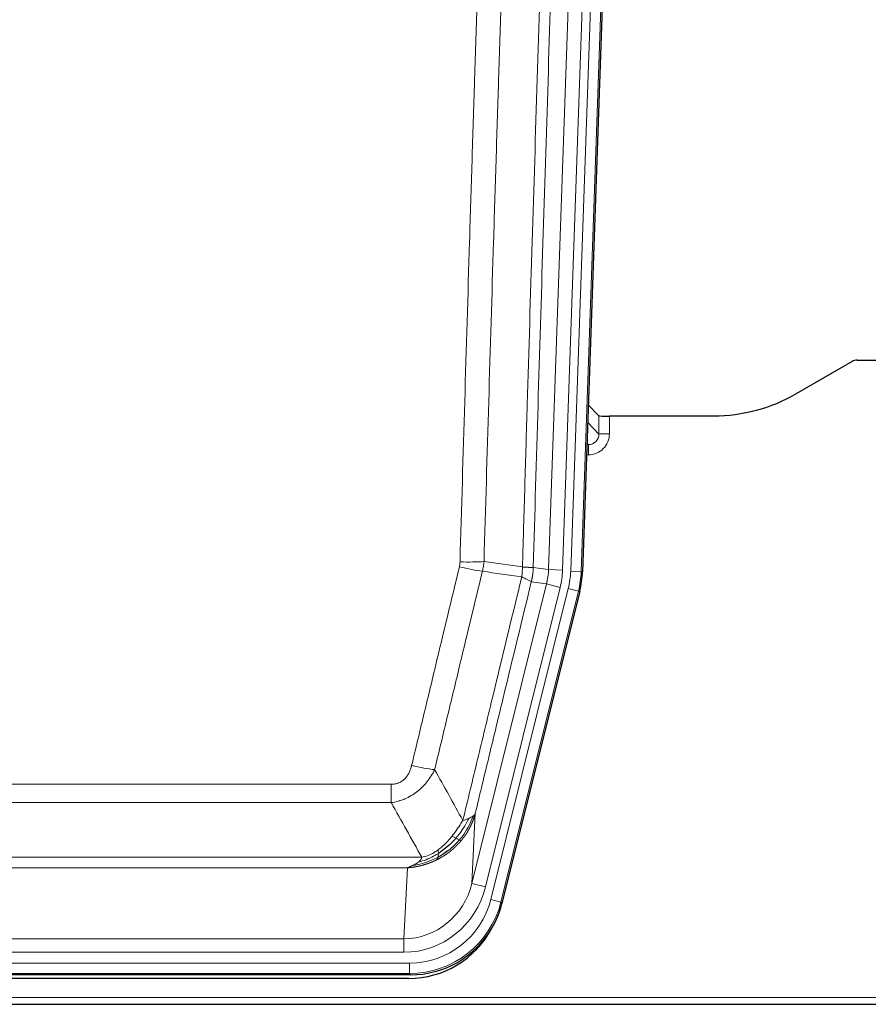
# Model space of a CAD drawing. Header units: inches. Extents: x 0 to 20790, y -12 to 14700.
# Tile 42 of 256: x 6281 to 6524, y 4789 to 5071. Entities that reach past the tile are written whole.
import ezdxf

# ---------------------------------------------------------------- set-up
doc = ezdxf.new("R2010")
doc.units = ezdxf.units.IN
doc.layers.add('1', color=7, linetype='Continuous', true_color=0xffffff)

msp = doc.modelspace()

# ---------------------------------------------------------------- linework, layer by layer
at = {"layer": '1', "color": 110, "linetype": 'Continuous', "lineweight": 13}
for p, q in [((6438.992, 4913.035), (6452.103, 5288.478)), ((6455.097, 5288.374), (6441.986, 4912.931)), ((6432.653, 4913.504), (6445.719, 5287.675)), ((6449.711, 5287.536), (6436.645, 4913.365)), ((6447.065, 4952.249), (6447.054, 4957.48)), ((6450.053, 4957.379), (6450.063, 4952.331)), ((6443.851, 4955.577), (6447.065, 4952.249)), ((6443.629, 4949.242), (6444.072, 4949.242)), ((6444.072, 4949.242), (6443.645, 4949.684)), ((6444.072, 4949.242), (6444.072, 4946.322)), ((6444.072, 4946.322), (6443.528, 4946.322)), ((6428.276, 4914.12), (6432.653, 4913.504)), ((6432.653, 4913.504), (6436.645, 4913.365)), ((6441.986, 4912.931), (6438.992, 4913.035)), ((6441.986, 4912.931), (6442.36, 4912.878)), ((6410.72, 4823.732), (6432.072, 4909.37)), ((6414.596, 4822.765), (6435.948, 4908.403)), ((6432.072, 4909.37), (6427.72, 4909.981)), ((6432.072, 4909.37), (6435.948, 4908.403)), ((6416.121, 4819.139), (6438.295, 4908.073)), ((6441.202, 4907.349), (6419.028, 4818.414)), ((6441.202, 4907.349), (6438.295, 4908.073)), ((6441.575, 4907.296), (6441.202, 4907.349)), ((6182.284, 4852.086), (6387.627, 4852.086)), ((6387.627, 4846.845), (6387.627, 4852.086)), ((6387.627, 4846.845), (6182.284, 4846.845)), ((6411.677, 4843.787), (6410.72, 4823.732)), ((6173.553, 4831.226), (6396.358, 4831.226)), ((6392.245, 4828.196), (6177.666, 4828.196)), ((6391.277, 4807.917), (6392.245, 4828.196)), ((6414.596, 4822.765), (6410.72, 4823.732)), ((6419.028, 4818.414), (6416.121, 4819.139)), ((6419.028, 4818.414), (6419.321, 4818.039)), ((6178.634, 4807.917), (6391.277, 4807.917)), ((6391.277, 4804.053), (6391.277, 4807.917)), ((6391.277, 4804.053), (6178.634, 4804.053)), ((6177.045, 4800.97), (6392.866, 4800.97)), ((6392.866, 4797.974), (6392.866, 4800.97)), ((6392.866, 4797.974), (6177.045, 4797.974)), ((6393.159, 4797.599), (6392.866, 4797.974)), ((6040.956, 4791.113), (6528.956, 4791.113))]:
    msp.add_line(p, q, dxfattribs=at)
at = {"layer": '1', "color": 2, "linetype": 'Continuous', "lineweight": 25}
for p, q in [((6455.478, 5288.523), (6442.36, 4912.878)), ((6519.499, 4972.991), (6503.335, 4963.649)), ((6520.998, 4973.393), (6528.956, 4973.393)), ((6447.054, 4957.48), (6444.027, 4960.615)), ((6479.956, 4957.379), (6450.053, 4957.379)), ((6441.575, 4907.296), (6419.321, 4818.039)), ((6393.159, 4797.599), (6176.752, 4797.599)), ((6392.567, 4796.556), (6177.344, 4796.556)), ((6040.956, 4789.166), (6528.956, 4789.166))]:
    msp.add_line(p, q, dxfattribs=at)
for centre, major_axis, ratio, start_param, end_param in [((6521.001, 4970.389), (0.923, -2.86), 0.9982885, 2.8298327, 3.3530369), ((6450.052, 4957.484), (3, 0), 0.0349646, 3.1753451, 4.712515), ((6415.339, 4913.829, 0), (-26.774, 3.763), 0.9986144, 3.0370169, 3.2461684), ((6393.101, 4824.636, 0), (-16.66, 21.323), 0.9977958, 3.5187977, 3.8037475), ((6392.541, 4823.572, 0), (-16.639, 21.297), 0.9990195, 2.4788434, 3.5628372), ((6393.101, 4824.636, 0), (-16.66, 21.323), 0.9977958, 2.4794378, 3.5187977)]:
    msp.add_ellipse(centre, major_axis=major_axis, ratio=ratio, start_param=start_param, end_param=end_param, dxfattribs=at)
at = {"layer": '1', "color": 110, "linetype": 'Continuous', "lineweight": 13}
for centre, major_axis, ratio, start_param, end_param in [((6444.06, 4952.331), (3.237, -5.067), 0.9977321, 5.7157535, 7.2865499), ((6444.06, 4952.253), (1.726, -2.474), 0.9943829, 5.6754356, 7.2462319), ((6450.063, 4952.253), (-3, -0.006), 0.0261769, 4.7123351, 6.249505), ((6407.135, 4915.418), (-9.719, 2.353), 0.1107863, 1.5976112, 2.3432486), ((6407.322, 4916.824), (-9.996, 0.288), 0.1133347, 1.5740649, 2.3314742), ((6412.627, 4914.211), (19.844, -2.789), 0.9980617, 6.1786096, 6.387761), ((6412.627, 4914.211), (23.799, -3.345), 0.9986144, 6.1786096, 6.387761), ((6414.974, 4913.881, 0), (-23.799, 3.345), 0.9986144, 3.0370169, 3.2461684), ((6414.974, 4913.881), (26.766, -3.762), 0.9989218, 6.1786096, 6.387761), ((6393.474, 4858.844), (9.722, -2.342), 0.1329353, 4.744395, 5.4873531), ((6391.357, 4828.9), (-1.001, -20.961), 0.9530564, 0.0460885, 1.3674009), ((6391.357, 4828.9, 0), (-1.185, -24.82), 0.9658521, 0.0460885, 1.3674009), ((6392.814, 4825.003, 0), (-14.809, 18.954), 0.9977958, 2.4794378, 3.8037475), ((6392.814, 4825.003), (16.651, -21.313), 0.9982842, 5.6210305, 6.9453401)]:
    msp.add_ellipse(centre, major_axis=major_axis, ratio=ratio, start_param=start_param, end_param=end_param, dxfattribs=at)
for points, knots in [([(6425.187, 4914.25), (6425.243, 4916.183), (6425.299, 4918.117), (6425.411, 4921.984), (6425.579, 4927.786), (6425.975, 4941.327), (6426.318, 4952.939), (6427.011, 4976.172), (6427.952, 5007.172), (6429.41, 5053.736), (6430.414, 5084.822), (6430.988, 5102.32), (6431.052, 5104.265), (6431.18, 5108.154), (6431.373, 5113.987), (6431.824, 5127.6), (6432.216, 5139.271), (6432.544, 5148.998), (6432.61, 5150.943), (6432.742, 5154.834), (6432.94, 5160.67), (6433.405, 5174.287), (6433.808, 5185.958), (6434.62, 5209.299), (6435.717, 5240.417), (6436.845, 5271.529), (6437.416, 5287.084)], [0, 0, 0, 0, 0.015625, 0.015625, 0.03125, 0.0625, 0.125, 0.125, 0.25, 0.375, 0.5, 0.5, 0.515625, 0.515625, 0.53125, 0.5625, 0.625, 0.625, 0.640625, 0.640625, 0.65625, 0.6875, 0.75, 0.75, 0.875, 1, 1, 1, 1]), ([(6440.471, 5285.608), (6439.902, 5270.109), (6438.777, 5239.108), (6437.683, 5208.101), (6436.874, 5184.844), (6436.472, 5173.215), (6436.008, 5159.646), (6435.81, 5153.831), (6435.679, 5149.954), (6435.613, 5148.016), (6435.285, 5138.324), (6434.895, 5126.696), (6434.445, 5113.132), (6434.253, 5107.319), (6434.125, 5103.444), (6434.062, 5101.507), (6433.489, 5084.072), (6432.488, 5053.098), (6431.033, 5006.703), (6429.627, 4960.373), (6428.721, 4929.53), (6428.276, 4914.12)], [0, 0, 0, 0, 0.125, 0.25, 0.25, 0.3125, 0.34375, 0.359375, 0.359375, 0.375, 0.375, 0.4375, 0.46875, 0.484375, 0.484375, 0.5, 0.5, 0.625, 0.75, 0.875, 1, 1, 1, 1]), ([(6407.322, 4915.69), (6407.76, 4930.928), (6408.65, 4961.428), (6409.571, 4991.976), (6410.273, 5014.905), (6410.509, 5022.551), (6410.985, 5037.848), (6411.225, 5045.5), (6411.95, 5068.464), (6412.441, 5083.78), (6413.065, 5102.934), (6413.19, 5106.765), (6413.441, 5114.426), (6413.82, 5125.919), (6414.202, 5137.411), (6414.973, 5160.396), (6416.015, 5191.043), (6417.623, 5237.015), (6418.724, 5267.664), (6419.281, 5282.988)], [0, 0, 0, 0, 0.125, 0.25, 0.25, 0.3125, 0.3125, 0.375, 0.375, 0.5, 0.5, 0.53125, 0.53125, 0.5625, 0.625, 0.625, 0.75, 0.875, 1, 1, 1, 1]), ([(6426.164, 5282.645), (6425.606, 5267.34), (6424.504, 5236.729), (6422.894, 5190.814), (6421.851, 5160.205), (6421.079, 5137.249), (6420.696, 5125.771), (6420.317, 5114.293), (6420.065, 5106.641), (6419.94, 5102.815), (6419.316, 5083.685), (6418.824, 5068.388), (6418.098, 5045.453), (6417.857, 5037.81), (6417.381, 5022.532), (6417.145, 5014.895), (6416.442, 4991.995), (6415.52, 4961.486), (6414.628, 4931.024), (6414.19, 4915.805)], [0, 0, 0, 0, 0.125, 0.25, 0.375, 0.375, 0.4375, 0.46875, 0.46875, 0.5, 0.5, 0.625, 0.625, 0.6875, 0.6875, 0.75, 0.75, 0.875, 1, 1, 1, 1]), ([(6393.474, 4857.477), (6394.608, 4862.205), (6395.743, 4866.934), (6398.016, 4876.395), (6399.153, 4881.127), (6402.568, 4895.328), (6404.85, 4904.801), (6407.135, 4914.279)], [0, 0, 0, 0, 0.25, 0.25, 0.5, 0.5, 1, 1, 1, 1]), ([(6407.322, 4915.69), (6407.316, 4915.452), (6407.297, 4915.215), (6407.234, 4914.744), (6407.191, 4914.511), (6407.135, 4914.279)], [0, 0, 0, 0, 0.5, 0.5, 1, 1, 1, 1]), ([(6425.187, 4914.25), (6425.166, 4913.772), (6425.15, 4913.297), (6425.092, 4912.352), (6425.05, 4911.882), (6424.975, 4911.416)], [0, 0, 0, 0, 0.5, 0.5, 1, 1, 1, 1]), ([(6425.187, 4914.25), (6425.2, 4914.249), (6425.225, 4914.247), (6425.263, 4914.244), (6425.301, 4914.241), (6425.339, 4914.237), (6425.377, 4914.234), (6425.416, 4914.231), (6425.454, 4914.228), (6425.493, 4914.225), (6425.532, 4914.222), (6425.571, 4914.219), (6425.609, 4914.216), (6425.648, 4914.213), (6425.687, 4914.21), (6425.726, 4914.208), (6425.766, 4914.205), (6425.805, 4914.202), (6425.844, 4914.199), (6425.883, 4914.196), (6425.922, 4914.194), (6425.962, 4914.191), (6426.001, 4914.188), (6426.04, 4914.186), (6426.079, 4914.183), (6426.118, 4914.181), (6426.158, 4914.178), (6426.197, 4914.176), (6426.236, 4914.173), (6426.275, 4914.171), (6426.314, 4914.169), (6426.353, 4914.166), (6426.391, 4914.164), (6426.43, 4914.162), (6426.469, 4914.16), (6426.507, 4914.158), (6426.545, 4914.156), (6426.584, 4914.153), (6426.622, 4914.151), (6426.66, 4914.149), (6426.698, 4914.148), (6426.735, 4914.146), (6426.773, 4914.144), (6426.81, 4914.142), (6426.847, 4914.14), (6426.884, 4914.139), (6426.921, 4914.137), (6426.957, 4914.135), (6426.993, 4914.134), (6427.029, 4914.132), (6427.065, 4914.131), (6427.101, 4914.13), (6427.136, 4914.128), (6427.171, 4914.127), (6427.205, 4914.126), (6427.239, 4914.125), (6427.273, 4914.123), (6427.307, 4914.122), (6427.34, 4914.121), (6427.375, 4914.12), (6427.412, 4914.119), (6427.451, 4914.118), (6427.488, 4914.117), (6427.525, 4914.116), (6427.561, 4914.115), (6427.596, 4914.115), (6427.63, 4914.114), (6427.664, 4914.113), (6427.696, 4914.113), (6427.728, 4914.112), (6427.759, 4914.112), (6427.789, 4914.111), (6427.818, 4914.111), (6427.846, 4914.11), (6427.874, 4914.11), (6427.9, 4914.11), (6427.926, 4914.11), (6427.951, 4914.11), (6427.975, 4914.11), (6427.998, 4914.11), (6428.021, 4914.11), (6428.042, 4914.11), (6428.062, 4914.11), (6428.082, 4914.11), (6428.101, 4914.111), (6428.119, 4914.111), (6428.136, 4914.111), (6428.152, 4914.112), (6428.167, 4914.112), (6428.182, 4914.113), (6428.195, 4914.113), (6428.208, 4914.114), (6428.219, 4914.114), (6428.23, 4914.115), (6428.24, 4914.116), (6428.249, 4914.116), (6428.257, 4914.117), (6428.265, 4914.118), (6428.271, 4914.119), (6428.275, 4914.119), (6428.276, 4914.12)], [0, 0, 0, 0, 0.0069372, 0.0139334, 0.0209887, 0.028103, 0.0352764, 0.0425088, 0.0498003, 0.0571509, 0.0645605, 0.0720292, 0.0795569, 0.0871437, 0.0947896, 0.1024945, 0.1102584, 0.1180815, 0.1259636, 0.1339048, 0.141905, 0.1499643, 0.1580827, 0.1662601, 0.1744966, 0.1827922, 0.1911468, 0.1995605, 0.2080333, 0.2165651, 0.225156, 0.233806, 0.2425151, 0.2512832, 0.2601104, 0.2689967, 0.277942, 0.2869465, 0.29601, 0.3051325, 0.3143142, 0.3235549, 0.3328547, 0.3422136, 0.3516315, 0.3611085, 0.3706446, 0.3802398, 0.3898941, 0.3996074, 0.4093798, 0.4192113, 0.4291019, 0.4390515, 0.4490602, 0.459128, 0.4692549, 0.4794409, 0.4896859, 0.4999901, 0.5124905, 0.524991, 0.5374914, 0.5499918, 0.5624922, 0.5749926, 0.587493, 0.5999934, 0.6124937, 0.6249941, 0.6374944, 0.6499948, 0.6624951, 0.6749954, 0.6874957, 0.699996, 0.7124963, 0.7249966, 0.7374968, 0.7499971, 0.7624973, 0.7749976, 0.7874978, 0.799998, 0.8124982, 0.8249984, 0.8374986, 0.8499988, 0.8624989, 0.8749991, 0.8874992, 0.8999993, 0.9124995, 0.9249996, 0.9374997, 0.9499998, 0.9624998, 0.9749999, 0.9875, 1, 1, 1, 1]), ([(6428.276, 4914.12), (6428.276, 4914.107), (6428.274, 4914.06), (6428.271, 4913.957), (6428.264, 4913.791), (6428.253, 4913.561), (6428.234, 4913.268), (6428.205, 4912.912), (6428.163, 4912.493), (6428.119, 4912.134), (6428.081, 4911.859), (6428.056, 4911.687), (6428.029, 4911.521), (6428.003, 4911.358), (6427.975, 4911.201), (6427.947, 4911.048), (6427.919, 4910.899), (6427.891, 4910.755), (6427.862, 4910.615), (6427.834, 4910.48), (6427.805, 4910.349), (6427.777, 4910.222), (6427.749, 4910.1), (6427.729, 4910.02), (6427.72, 4909.981)], [0, 0, 0, 0, 0.0092499, 0.0337179, 0.073404, 0.128308, 0.1984299, 0.2837694, 0.3843264, 0.5001005, 0.5424888, 0.5838484, 0.6241794, 0.6634821, 0.7017567, 0.7390032, 0.7752221, 0.8104134, 0.8445775, 0.8777146, 0.909825, 0.9409091, 0.9709673, 1, 1, 1, 1]), ([(6413.731, 4913.005), (6411.443, 4903.54), (6409.159, 4894.08), (6405.74, 4879.899), (6404.601, 4875.173), (6402.326, 4865.725), (6401.189, 4861.003), (6400.054, 4856.282)], [0, 0, 0, 0, 0.5, 0.5, 0.75, 0.75, 1, 1, 1, 1]), ([(6408.121, 4841.773), (6409.519, 4847.567), (6410.918, 4853.364), (6413.721, 4864.962), (6415.123, 4870.764), (6419.337, 4888.175), (6422.153, 4899.791), (6424.975, 4911.416)], [0, 0, 0, 0, 0.25, 0.25, 0.5, 0.5, 1, 1, 1, 1]), ([(6424.975, 4911.416), (6425.384, 4911.223), (6425.756, 4911.049), (6426.415, 4910.739), (6426.7, 4910.602), (6427.172, 4910.366), (6427.357, 4910.265), (6427.621, 4910.099), (6427.699, 4910.032), (6427.72, 4909.981)], [0, 0, 0, 0, 0.25, 0.25, 0.5, 0.5, 0.75, 0.75, 1, 1, 1, 1]), ([(6427.72, 4909.981), (6425.034, 4898.933), (6422.355, 4887.893), (6418.344, 4871.344), (6417.008, 4865.829), (6414.341, 4854.805), (6413.008, 4849.295), (6411.677, 4843.787)], [0, 0, 0, 0, 0.5, 0.5, 0.75, 0.75, 1, 1, 1, 1]), ([(6393.474, 4857.477), (6393.453, 4857.389), (6393.431, 4857.302), (6393.385, 4857.128), (6393.36, 4857.041), (6393.285, 4856.782), (6393.231, 4856.611), (6393.113, 4856.273), (6393.049, 4856.106), (6392.913, 4855.776), (6392.839, 4855.613), (6392.682, 4855.292), (6392.598, 4855.134), (6392.463, 4854.9), (6392.416, 4854.823), (6392.32, 4854.67), (6392.27, 4854.594), (6392.116, 4854.37), (6392.008, 4854.226), (6391.78, 4853.947), (6391.66, 4853.813), (6391.471, 4853.62), (6391.374, 4853.525), (6391.273, 4853.434), (6391.205, 4853.374), (6391.17, 4853.345), (6390.996, 4853.198), (6390.851, 4853.09), (6390.404, 4852.787), (6390.087, 4852.618), (6389.667, 4852.448), (6389.582, 4852.417), (6389.409, 4852.357), (6389.322, 4852.33), (6389.061, 4852.255), (6388.885, 4852.214), (6388.53, 4852.149), (6388.351, 4852.125), (6387.991, 4852.094), (6387.809, 4852.086), (6387.627, 4852.086)], [0, 0, 0, 0, 0.03125, 0.03125, 0.0625, 0.0625, 0.125, 0.125, 0.1875, 0.1875, 0.25, 0.25, 0.3125, 0.3125, 0.34375, 0.34375, 0.375, 0.375, 0.4375, 0.4375, 0.5, 0.5, 0.53125, 0.546875, 0.546875, 0.5625, 0.5625, 0.625, 0.625, 0.75, 0.75, 0.78125, 0.78125, 0.8125, 0.8125, 0.875, 0.875, 0.9375, 0.9375, 1, 1, 1, 1]), ([(6400.054, 4856.282), (6399.756, 4855.671), (6399.43, 4855.079), (6398.717, 4853.935), (6398.33, 4853.383), (6397.702, 4852.587), (6397.43, 4852.262), (6397.145, 4851.946), (6397.03, 4851.82), (6396.972, 4851.758), (6396.796, 4851.572), (6396.677, 4851.45), (6396.075, 4850.849), (6395.566, 4850.4), (6394.894, 4849.879), (6394.758, 4849.776), (6394.55, 4849.626), (6394.481, 4849.577), (6394.341, 4849.479), (6394.271, 4849.43), (6393.919, 4849.192), (6393.632, 4849.011), (6392.756, 4848.497), (6392.151, 4848.193), (6391.448, 4847.895), (6391.369, 4847.863), (6391.211, 4847.799), (6391.132, 4847.768), (6390.894, 4847.676), (6390.735, 4847.618), (6390.255, 4847.451), (6389.933, 4847.351), (6388.957, 4847.08), (6388.297, 4846.942), (6387.627, 4846.845)], [0, 0, 0, 0, 0.125, 0.125, 0.25, 0.25, 0.3125, 0.328125, 0.328125, 0.34375, 0.34375, 0.375, 0.375, 0.5, 0.5, 0.53125, 0.53125, 0.546875, 0.546875, 0.5625, 0.5625, 0.625, 0.625, 0.75, 0.75, 0.765625, 0.765625, 0.78125, 0.78125, 0.8125, 0.8125, 0.875, 0.875, 1, 1, 1, 1]), ([(6411.677, 4843.787), (6411.672, 4843.764), (6411.66, 4843.718), (6411.642, 4843.65), (6411.623, 4843.582), (6411.605, 4843.514), (6411.586, 4843.447), (6411.568, 4843.379), (6411.549, 4843.313), (6411.53, 4843.246), (6411.51, 4843.18), (6411.491, 4843.114), (6411.471, 4843.048), (6411.451, 4842.982), (6411.432, 4842.917), (6411.411, 4842.852), (6411.391, 4842.788), (6411.371, 4842.724), (6411.35, 4842.66), (6411.33, 4842.596), (6411.309, 4842.533), (6411.288, 4842.47), (6411.267, 4842.407), (6411.246, 4842.344), (6411.224, 4842.282), (6411.203, 4842.22), (6411.181, 4842.159), (6411.159, 4842.097), (6411.138, 4842.036), (6411.116, 4841.975), (6411.093, 4841.915), (6411.071, 4841.855), (6411.049, 4841.795), (6411.026, 4841.735), (6411.004, 4841.676), (6410.981, 4841.617), (6410.959, 4841.559), (6410.936, 4841.5), (6410.913, 4841.442), (6410.89, 4841.384), (6410.867, 4841.327), (6410.843, 4841.269), (6410.82, 4841.213), (6410.797, 4841.156), (6410.773, 4841.1), (6410.75, 4841.043), (6410.726, 4840.988), (6410.702, 4840.932), (6410.679, 4840.877), (6410.655, 4840.822), (6410.631, 4840.767), (6410.607, 4840.713), (6410.583, 4840.659), (6410.559, 4840.605), (6410.534, 4840.552), (6410.51, 4840.499), (6410.486, 4840.446), (6410.462, 4840.393), (6410.437, 4840.341), (6410.413, 4840.289), (6410.388, 4840.237), (6410.364, 4840.186), (6410.339, 4840.134), (6410.314, 4840.083), (6410.29, 4840.033), (6410.265, 4839.982), (6410.24, 4839.932), (6410.215, 4839.883), (6410.191, 4839.833), (6410.166, 4839.784), (6410.141, 4839.735), (6410.116, 4839.686), (6410.091, 4839.638), (6410.066, 4839.59), (6410.041, 4839.542), (6410.016, 4839.494), (6409.991, 4839.447), (6409.966, 4839.4), (6409.941, 4839.353), (6409.916, 4839.307), (6409.891, 4839.261), (6409.866, 4839.215), (6409.841, 4839.169), (6409.816, 4839.124), (6409.791, 4839.079), (6409.766, 4839.034), (6409.74, 4838.989), (6409.715, 4838.945), (6409.69, 4838.901), (6409.665, 4838.857), (6409.64, 4838.814), (6409.615, 4838.771), (6409.59, 4838.728), (6409.565, 4838.685), (6409.54, 4838.643), (6409.515, 4838.6), (6409.49, 4838.558), (6409.465, 4838.517), (6409.44, 4838.475), (6409.415, 4838.434), (6409.391, 4838.394), (6409.366, 4838.353), (6409.341, 4838.313), (6409.316, 4838.273), (6409.291, 4838.233), (6409.267, 4838.193), (6409.242, 4838.154), (6409.217, 4838.115), (6409.193, 4838.076), (6409.168, 4838.038), (6409.144, 4838), (6409.119, 4837.962), (6409.095, 4837.924), (6409.07, 4837.886), (6409.046, 4837.849), (6409.022, 4837.812), (6408.997, 4837.775), (6408.973, 4837.739), (6408.949, 4837.703), (6408.925, 4837.667), (6408.901, 4837.631), (6408.877, 4837.595), (6408.853, 4837.56), (6408.829, 4837.525), (6408.805, 4837.49), (6408.782, 4837.456), (6408.758, 4837.422), (6408.734, 4837.388), (6408.711, 4837.354), (6408.687, 4837.32), (6408.664, 4837.287), (6408.641, 4837.254), (6408.617, 4837.221), (6408.594, 4837.189), (6408.571, 4837.156), (6408.548, 4837.124), (6408.525, 4837.092), (6408.502, 4837.061), (6408.479, 4837.029), (6408.457, 4836.998), (6408.434, 4836.967), (6408.412, 4836.937), (6408.389, 4836.906), (6408.367, 4836.876), (6408.344, 4836.846), (6408.322, 4836.816), (6408.3, 4836.787), (6408.278, 4836.758), (6408.256, 4836.729), (6408.234, 4836.7), (6408.213, 4836.671), (6408.191, 4836.643), (6408.169, 4836.615), (6408.148, 4836.587), (6408.126, 4836.559), (6408.105, 4836.532), (6408.084, 4836.504), (6408.063, 4836.477), (6408.042, 4836.451), (6408.021, 4836.424), (6408, 4836.398), (6407.98, 4836.371), (6407.959, 4836.346), (6407.939, 4836.32), (6407.918, 4836.294), (6407.898, 4836.269), (6407.878, 4836.244), (6407.858, 4836.219), (6407.838, 4836.195), (6407.819, 4836.17), (6407.799, 4836.146), (6407.779, 4836.122), (6407.76, 4836.098), (6407.741, 4836.075), (6407.721, 4836.052), (6407.702, 4836.028), (6407.683, 4836.006), (6407.665, 4835.983), (6407.652, 4835.968), (6407.646, 4835.96)], [0, 0, 0, 0, 0.0080212, 0.0160154, 0.0239827, 0.0319231, 0.0398365, 0.0477229, 0.0555824, 0.0634149, 0.0712205, 0.0789992, 0.0867509, 0.0944756, 0.1021734, 0.1098443, 0.1174881, 0.1251051, 0.1326951, 0.1402581, 0.1477942, 0.1553034, 0.1627856, 0.1702408, 0.1776691, 0.1850704, 0.1924448, 0.1997923, 0.2071128, 0.2144063, 0.2216729, 0.2289126, 0.2361253, 0.243311, 0.2504698, 0.2576016, 0.2647065, 0.2717845, 0.2788355, 0.2858595, 0.2928566, 0.2998268, 0.30677, 0.3136862, 0.3205755, 0.3274379, 0.3342733, 0.3410817, 0.3478632, 0.3546178, 0.3613454, 0.3680461, 0.3747198, 0.3813665, 0.3879863, 0.3945792, 0.4011451, 0.4076841, 0.4141961, 0.4206811, 0.4271393, 0.4335704, 0.4399746, 0.4463519, 0.4527022, 0.4590256, 0.465322, 0.4715915, 0.477834, 0.4840496, 0.4902382, 0.4963999, 0.5025346, 0.5086424, 0.5147232, 0.5207771, 0.526804, 0.532804, 0.5387771, 0.5447232, 0.5506423, 0.5565345, 0.5623997, 0.568238, 0.5740494, 0.5798338, 0.5855912, 0.5913217, 0.5970253, 0.6027019, 0.6083515, 0.6139742, 0.61957, 0.6251388, 0.6306807, 0.6361956, 0.6416836, 0.6471446, 0.6525787, 0.6579858, 0.663366, 0.6687192, 0.6740455, 0.6793448, 0.6846172, 0.6898627, 0.6950812, 0.7002727, 0.7054373, 0.710575, 0.7156857, 0.7207694, 0.7258262, 0.7308561, 0.735859, 0.740835, 0.745784, 0.7507061, 0.7556012, 0.7604694, 0.7653107, 0.7701249, 0.7749123, 0.7796727, 0.7844061, 0.7891127, 0.7937922, 0.7984448, 0.8030705, 0.8076692, 0.812241, 0.8167858, 0.8213037, 0.8257947, 0.8302587, 0.8346957, 0.8391058, 0.843489, 0.8478452, 0.8521745, 0.8564768, 0.8607522, 0.8650006, 0.8692221, 0.8734166, 0.8775842, 0.8817249, 0.8858386, 0.8899254, 0.8939852, 0.8980181, 0.902024, 0.906003, 0.909955, 0.9138802, 0.9177783, 0.9216495, 0.9254938, 0.9293111, 0.9331015, 0.936865, 0.9406015, 0.944311, 0.9479937, 0.9516493, 0.9552781, 0.9588799, 0.9624547, 0.9660026, 0.9695236, 0.9730176, 0.9764847, 0.9799249, 0.9833381, 0.9867243, 0.9900837, 0.993416, 0.9967215, 1, 1, 1, 1]), ([(6411.677, 4843.787), (6411.593, 4843.578), (6411.451, 4843.379), (6411.188, 4843.127), (6411.116, 4843.065), (6411.038, 4843.004)], [0, 0, 0, 0, 0.75, 0.75, 1, 1, 1, 1]), ([(6408.121, 4841.773), (6407.428, 4840.633), (6406.662, 4839.444), (6405.535, 4837.914), (6405.244, 4837.536), (6404.946, 4837.166)], [0, 0, 0, 0, 0.75, 0.75, 1, 1, 1, 1]), ([(6409.828, 4842.332), (6409.129, 4840.867), (6408.259, 4839.412), (6406.898, 4837.594), (6406.541, 4837.149), (6406.17, 4836.717)], [0, 0, 0, 0, 0.75, 0.75, 1, 1, 1, 1]), ([(6411.038, 4843.004), (6410.426, 4841.191), (6409.53, 4839.412), (6408.001, 4837.23), (6407.591, 4836.701), (6407.156, 4836.19)], [0, 0, 0, 0, 0.75, 0.75, 1, 1, 1, 1]), ([(6409.828, 4842.332), (6409.705, 4842.281), (6409.577, 4842.231), (6409.245, 4842.109), (6409.034, 4842.038), (6408.592, 4841.902), (6408.361, 4841.836), (6408.121, 4841.773)], [0, 0, 0, 0, 0.25, 0.25, 0.625, 0.625, 1, 1, 1, 1]), ([(6411.038, 4843.004), (6411, 4842.974), (6410.959, 4842.944), (6410.791, 4842.825), (6410.652, 4842.738), (6410.349, 4842.57), (6410.185, 4842.489), (6409.95, 4842.384), (6409.889, 4842.358), (6409.828, 4842.332)], [0, 0, 0, 0, 0.125, 0.125, 0.5, 0.5, 0.875, 0.875, 1, 1, 1, 1]), ([(6407.646, 4835.96), (6407.631, 4835.943), (6407.602, 4835.908), (6407.558, 4835.855), (6407.513, 4835.803), (6407.469, 4835.751), (6407.424, 4835.699), (6407.38, 4835.648), (6407.335, 4835.596), (6407.29, 4835.545), (6407.245, 4835.494), (6407.2, 4835.443), (6407.155, 4835.393), (6407.11, 4835.343), (6407.064, 4835.293), (6407.019, 4835.243), (6406.973, 4835.193), (6406.928, 4835.144), (6406.882, 4835.095), (6406.836, 4835.046), (6406.79, 4834.997), (6406.744, 4834.948), (6406.698, 4834.9), (6406.652, 4834.852), (6406.606, 4834.804), (6406.56, 4834.757), (6406.513, 4834.709), (6406.467, 4834.662), (6406.42, 4834.615), (6406.374, 4834.568), (6406.327, 4834.522), (6406.28, 4834.475), (6406.233, 4834.429), (6406.186, 4834.383), (6406.139, 4834.338), (6406.092, 4834.292), (6406.045, 4834.247), (6405.998, 4834.202), (6405.951, 4834.157), (6405.904, 4834.113), (6405.856, 4834.068), (6405.809, 4834.024), (6405.761, 4833.98), (6405.714, 4833.936), (6405.666, 4833.893), (6405.618, 4833.85), (6405.571, 4833.807), (6405.523, 4833.764), (6405.475, 4833.721), (6405.427, 4833.679), (6405.379, 4833.636), (6405.331, 4833.594), (6405.283, 4833.552), (6405.235, 4833.511), (6405.187, 4833.469), (6405.138, 4833.428), (6405.09, 4833.387), (6405.042, 4833.346), (6404.994, 4833.306), (6404.945, 4833.266), (6404.897, 4833.225), (6404.848, 4833.185), (6404.8, 4833.146), (6404.751, 4833.106), (6404.703, 4833.067), (6404.654, 4833.028), (6404.606, 4832.989), (6404.557, 4832.95), (6404.508, 4832.912), (6404.459, 4832.873), (6404.411, 4832.835), (6404.362, 4832.797), (6404.313, 4832.76), (6404.264, 4832.722), (6404.215, 4832.685), (6404.166, 4832.648), (6404.118, 4832.611), (6404.069, 4832.574), (6404.02, 4832.538), (6403.971, 4832.502), (6403.922, 4832.466), (6403.873, 4832.43), (6403.824, 4832.394), (6403.775, 4832.359), (6403.725, 4832.323), (6403.676, 4832.288), (6403.627, 4832.253), (6403.578, 4832.219), (6403.529, 4832.184), (6403.48, 4832.15), (6403.431, 4832.116), (6403.382, 4832.082), (6403.332, 4832.048), (6403.283, 4832.015), (6403.234, 4831.981), (6403.185, 4831.948), (6403.136, 4831.915), (6403.087, 4831.883), (6403.037, 4831.85), (6402.988, 4831.818), (6402.939, 4831.785), (6402.89, 4831.753), (6402.841, 4831.722), (6402.792, 4831.69), (6402.742, 4831.659), (6402.693, 4831.627), (6402.644, 4831.596), (6402.595, 4831.565), (6402.546, 4831.535), (6402.497, 4831.504), (6402.447, 4831.474), (6402.398, 4831.444), (6402.349, 4831.414), (6402.3, 4831.384), (6402.251, 4831.355), (6402.202, 4831.325), (6402.153, 4831.296), (6402.104, 4831.267), (6402.055, 4831.238), (6402.006, 4831.21), (6401.957, 4831.181), (6401.908, 4831.153), (6401.859, 4831.125), (6401.81, 4831.097), (6401.761, 4831.069), (6401.712, 4831.041), (6401.663, 4831.014), (6401.614, 4830.987), (6401.565, 4830.96), (6401.517, 4830.933), (6401.468, 4830.906), (6401.419, 4830.879), (6401.37, 4830.853), (6401.322, 4830.827), (6401.273, 4830.801), (6401.224, 4830.775), (6401.176, 4830.749), (6401.127, 4830.724), (6401.079, 4830.698), (6401.03, 4830.673), (6400.982, 4830.648), (6400.933, 4830.623), (6400.885, 4830.599), (6400.836, 4830.574), (6400.788, 4830.55), (6400.74, 4830.526), (6400.691, 4830.502), (6400.659, 4830.486), (6400.643, 4830.478)], [0, 0, 0, 0, 0.0076941, 0.0153765, 0.0230472, 0.0307061, 0.0383534, 0.045989, 0.0536129, 0.061225, 0.0688255, 0.0764143, 0.0839914, 0.0915567, 0.0991104, 0.1066524, 0.1141827, 0.1217013, 0.1292082, 0.1367034, 0.1441869, 0.1516588, 0.1591189, 0.1665674, 0.1740041, 0.1814292, 0.1888426, 0.1962444, 0.2036344, 0.2110128, 0.2183794, 0.2257344, 0.2330778, 0.2404094, 0.2477294, 0.2550377, 0.2623343, 0.2696193, 0.2768926, 0.2841542, 0.2914041, 0.2986424, 0.305869, 0.313084, 0.3202872, 0.3274789, 0.3346588, 0.3418271, 0.3489838, 0.3561287, 0.3632621, 0.3703837, 0.3774937, 0.3845921, 0.3916788, 0.3987539, 0.4058173, 0.412869, 0.4199092, 0.4269376, 0.4339544, 0.4409596, 0.4479532, 0.454935, 0.4619053, 0.4688639, 0.4758109, 0.4827462, 0.4896699, 0.496582, 0.5034825, 0.5103713, 0.5172485, 0.524114, 0.5309679, 0.5378102, 0.5446409, 0.55146, 0.5582674, 0.5650632, 0.5718474, 0.57862, 0.5853809, 0.5921303, 0.598868, 0.6055941, 0.6123087, 0.6190116, 0.6257029, 0.6323825, 0.6390506, 0.6457071, 0.652352, 0.6589853, 0.665607, 0.672217, 0.6788155, 0.6854024, 0.6919777, 0.6985414, 0.7050935, 0.7116341, 0.718163, 0.7246804, 0.7311862, 0.7376804, 0.744163, 0.750634, 0.7570935, 0.7635413, 0.7699776, 0.7764024, 0.7828155, 0.7892171, 0.7956072, 0.8019856, 0.8083525, 0.8147079, 0.8210516, 0.8273839, 0.8337045, 0.8400136, 0.8463112, 0.8525972, 0.8588716, 0.8651345, 0.8713859, 0.8776257, 0.8838539, 0.8900706, 0.8962758, 0.9024695, 0.9086516, 0.9148221, 0.9209812, 0.9271287, 0.9332646, 0.9393891, 0.945502, 0.9516034, 0.9576933, 0.9637717, 0.9698385, 0.9758938, 0.9819376, 0.9879699, 0.9939907, 1, 1, 1, 1]), ([(6404.946, 4837.166), (6404.796, 4836.981), (6404.645, 4836.798), (6404.03, 4836.075), (6403.551, 4835.553), (6402.557, 4834.572), (6402.042, 4834.113), (6401.335, 4833.554), (6401.156, 4833.418), (6400.976, 4833.288)], [0, 0, 0, 0, 0.125, 0.125, 0.5, 0.5, 0.875, 0.875, 1, 1, 1, 1]), ([(6406.17, 4836.717), (6406.071, 4836.766), (6405.97, 4836.813), (6405.713, 4836.928), (6405.556, 4836.991), (6405.245, 4837.098), (6405.092, 4837.141), (6404.946, 4837.166)], [0, 0, 0, 0, 0.25, 0.25, 0.625, 0.625, 1, 1, 1, 1]), ([(6407.156, 4836.19), (6407.125, 4836.207), (6407.093, 4836.225), (6406.958, 4836.3), (6406.845, 4836.363), (6406.596, 4836.499), (6406.459, 4836.572), (6406.268, 4836.669), (6406.219, 4836.693), (6406.17, 4836.717)], [0, 0, 0, 0, 0.125, 0.125, 0.5, 0.5, 0.875, 0.875, 1, 1, 1, 1]), ([(6407.646, 4835.96), (6407.574, 4835.973), (6407.475, 4836.018), (6407.274, 4836.125), (6407.217, 4836.156), (6407.156, 4836.19)], [0, 0, 0, 0, 0.75, 0.75, 1, 1, 1, 1]), ([(6401.126, 4832.306), (6400.669, 4832.014), (6400.205, 4831.743), (6398.334, 4830.749), (6396.898, 4830.208), (6395.488, 4829.888)], [0, 0, 0, 0, 0.25, 0.25, 1, 1, 1, 1]), ([(6400.976, 4833.288), (6400.616, 4833.027), (6400.249, 4832.785), (6398.755, 4831.904), (6397.579, 4831.439), (6396.358, 4831.226)], [0, 0, 0, 0, 0.25, 0.25, 1, 1, 1, 1]), ([(6400.958, 4831.19), (6400.97, 4831.23), (6400.981, 4831.271), (6401.026, 4831.441), (6401.055, 4831.577), (6401.099, 4831.861), (6401.114, 4832.01), (6401.124, 4832.208), (6401.126, 4832.257), (6401.126, 4832.306)], [0, 0, 0, 0, 0.125, 0.125, 0.5, 0.5, 0.875, 0.875, 1, 1, 1, 1]), ([(6401.126, 4832.306), (6401.128, 4832.404), (6401.126, 4832.501), (6401.113, 4832.736), (6401.097, 4832.869), (6401.049, 4833.106), (6401.017, 4833.209), (6400.976, 4833.288)], [0, 0, 0, 0, 0.25, 0.25, 0.625, 0.625, 1, 1, 1, 1]), ([(6400.643, 4830.478), (6400.621, 4830.467), (6400.578, 4830.446), (6400.513, 4830.414), (6400.448, 4830.383), (6400.383, 4830.352), (6400.318, 4830.321), (6400.253, 4830.29), (6400.188, 4830.26), (6400.123, 4830.229), (6400.058, 4830.199), (6399.992, 4830.17), (6399.927, 4830.14), (6399.862, 4830.111), (6399.797, 4830.082), (6399.732, 4830.054), (6399.666, 4830.025), (6399.601, 4829.997), (6399.536, 4829.969), (6399.471, 4829.941), (6399.405, 4829.914), (6399.34, 4829.886), (6399.275, 4829.859), (6399.21, 4829.833), (6399.145, 4829.806), (6399.079, 4829.78), (6399.014, 4829.754), (6398.949, 4829.728), (6398.884, 4829.702), (6398.818, 4829.677), (6398.753, 4829.652), (6398.688, 4829.627), (6398.623, 4829.602), (6398.558, 4829.578), (6398.492, 4829.554), (6398.427, 4829.53), (6398.362, 4829.506), (6398.297, 4829.482), (6398.232, 4829.459), (6398.167, 4829.436), (6398.102, 4829.413), (6398.036, 4829.391), (6397.971, 4829.368), (6397.906, 4829.346), (6397.841, 4829.324), (6397.776, 4829.303), (6397.711, 4829.281), (6397.646, 4829.26), (6397.582, 4829.239), (6397.517, 4829.218), (6397.452, 4829.198), (6397.387, 4829.177), (6397.322, 4829.157), (6397.257, 4829.137), (6397.193, 4829.118), (6397.128, 4829.098), (6397.063, 4829.079), (6396.998, 4829.06), (6396.934, 4829.041), (6396.869, 4829.022), (6396.805, 4829.004), (6396.74, 4828.986), (6396.676, 4828.968), (6396.611, 4828.95), (6396.547, 4828.933), (6396.483, 4828.915), (6396.418, 4828.898), (6396.354, 4828.881), (6396.29, 4828.865), (6396.226, 4828.848), (6396.161, 4828.832), (6396.097, 4828.816), (6396.033, 4828.8), (6395.969, 4828.784), (6395.905, 4828.769), (6395.841, 4828.754), (6395.778, 4828.739), (6395.714, 4828.724), (6395.65, 4828.709), (6395.586, 4828.695), (6395.523, 4828.681), (6395.459, 4828.667), (6395.396, 4828.653), (6395.332, 4828.639), (6395.269, 4828.626), (6395.205, 4828.613), (6395.142, 4828.6), (6395.079, 4828.587), (6395.016, 4828.574), (6394.953, 4828.562), (6394.889, 4828.55), (6394.826, 4828.537), (6394.764, 4828.526), (6394.701, 4828.514), (6394.638, 4828.502), (6394.575, 4828.491), (6394.512, 4828.48), (6394.45, 4828.469), (6394.387, 4828.459), (6394.325, 4828.448), (6394.262, 4828.438), (6394.2, 4828.427), (6394.138, 4828.418), (6394.076, 4828.408), (6394.013, 4828.398), (6393.951, 4828.389), (6393.889, 4828.38), (6393.827, 4828.37), (6393.766, 4828.362), (6393.704, 4828.353), (6393.642, 4828.344), (6393.581, 4828.336), (6393.519, 4828.328), (6393.458, 4828.32), (6393.396, 4828.312), (6393.335, 4828.305), (6393.274, 4828.297), (6393.213, 4828.29), (6393.151, 4828.283), (6393.09, 4828.276), (6393.03, 4828.269), (6392.969, 4828.262), (6392.908, 4828.256), (6392.847, 4828.25), (6392.787, 4828.244), (6392.726, 4828.238), (6392.666, 4828.232), (6392.606, 4828.226), (6392.545, 4828.221), (6392.485, 4828.216), (6392.425, 4828.211), (6392.365, 4828.206), (6392.305, 4828.201), (6392.265, 4828.198), (6392.245, 4828.196)], [0, 0, 0, 0, 0.0081592, 0.0163092, 0.0244501, 0.0325819, 0.0407045, 0.0488181, 0.0569225, 0.0650178, 0.0731041, 0.0811812, 0.0892493, 0.0973083, 0.1053581, 0.113399, 0.1214307, 0.1294534, 0.137467, 0.1454716, 0.1534671, 0.1614536, 0.169431, 0.1773994, 0.1853588, 0.1933091, 0.2012504, 0.2091827, 0.217106, 0.2250203, 0.2329256, 0.2408219, 0.2487092, 0.2565875, 0.2644568, 0.2723172, 0.2801686, 0.288011, 0.2958444, 0.303669, 0.3114845, 0.3192911, 0.3270888, 0.3348775, 0.3426574, 0.3504282, 0.3581902, 0.3659433, 0.3736874, 0.3814227, 0.389149, 0.3968665, 0.4045751, 0.4122748, 0.4199656, 0.4276476, 0.4353206, 0.4429849, 0.4506403, 0.4582868, 0.4659245, 0.4735534, 0.4811734, 0.4887846, 0.496387, 0.5039805, 0.5115653, 0.5191413, 0.5267084, 0.5342668, 0.5418164, 0.5493572, 0.5568893, 0.5644125, 0.5719271, 0.5794328, 0.5869298, 0.5944181, 0.6018976, 0.6093684, 0.6168305, 0.6242839, 0.6317285, 0.6391644, 0.6465917, 0.6540102, 0.6614201, 0.6688212, 0.6762137, 0.6835975, 0.6909727, 0.6983392, 0.705697, 0.7130462, 0.7203868, 0.7277187, 0.735042, 0.7423567, 0.7496628, 0.7569603, 0.7642491, 0.7715294, 0.7788011, 0.7860642, 0.7933187, 0.8005646, 0.807802, 0.8150309, 0.8222512, 0.8294629, 0.8366661, 0.8438608, 0.851047, 0.8582246, 0.8653938, 0.8725544, 0.8797065, 0.8868502, 0.8939854, 0.9011121, 0.9082303, 0.9153401, 0.9224414, 0.9295343, 0.9366187, 0.9436947, 0.9507623, 0.9578214, 0.9648722, 0.9719145, 0.9789485, 0.985974, 0.9929912, 1, 1, 1, 1]), ([(6400.958, 4831.19), (6400.38, 4830.88), (6399.792, 4830.599), (6397.418, 4829.593), (6395.589, 4829.111), (6393.816, 4828.888)], [0, 0, 0, 0, 0.25, 0.25, 1, 1, 1, 1]), ([(6393.816, 4828.888), (6393.831, 4828.895), (6393.859, 4828.908), (6393.9, 4828.928), (6393.941, 4828.948), (6393.98, 4828.968), (6394.019, 4828.987), (6394.056, 4829.005), (6394.092, 4829.024), (6394.128, 4829.042), (6394.162, 4829.059), (6394.195, 4829.076), (6394.227, 4829.093), (6394.258, 4829.109), (6394.288, 4829.125), (6394.317, 4829.14), (6394.345, 4829.155), (6394.372, 4829.17), (6394.398, 4829.183), (6394.422, 4829.197), (6394.446, 4829.21), (6394.469, 4829.222), (6394.49, 4829.234), (6394.511, 4829.245), (6394.53, 4829.256), (6394.549, 4829.266), (6394.566, 4829.276), (6394.582, 4829.285), (6394.597, 4829.293), (6394.612, 4829.301), (6394.625, 4829.309), (6394.637, 4829.315), (6394.648, 4829.322), (6394.658, 4829.327), (6394.667, 4829.332), (6394.674, 4829.337), (6394.681, 4829.341), (6394.687, 4829.344), (6394.692, 4829.347), (6394.704, 4829.354), (6394.725, 4829.366), (6394.754, 4829.383), (6394.782, 4829.401), (6394.811, 4829.418), (6394.839, 4829.435), (6394.866, 4829.452), (6394.894, 4829.469), (6394.921, 4829.486), (6394.947, 4829.503), (6394.974, 4829.519), (6395, 4829.536), (6395.025, 4829.553), (6395.051, 4829.569), (6395.076, 4829.586), (6395.1, 4829.603), (6395.125, 4829.619), (6395.149, 4829.635), (6395.172, 4829.652), (6395.196, 4829.668), (6395.219, 4829.684), (6395.241, 4829.7), (6395.264, 4829.717), (6395.286, 4829.733), (6395.307, 4829.748), (6395.329, 4829.764), (6395.35, 4829.78), (6395.37, 4829.796), (6395.391, 4829.811), (6395.411, 4829.827), (6395.43, 4829.842), (6395.45, 4829.858), (6395.469, 4829.873), (6395.481, 4829.883), (6395.488, 4829.888)], [0, 0, 0, 0, 0.0247661, 0.0489206, 0.0724636, 0.0953949, 0.1177147, 0.1394229, 0.1605195, 0.1810045, 0.2008779, 0.2201398, 0.23879, 0.2568287, 0.2742558, 0.2910713, 0.3072753, 0.3228676, 0.3378484, 0.3522176, 0.3659752, 0.3791212, 0.3916556, 0.4035785, 0.4148897, 0.4255894, 0.4356775, 0.445154, 0.454019, 0.4622723, 0.4699141, 0.4769443, 0.4833629, 0.48917, 0.4943654, 0.4989493, 0.5029216, 0.5062824, 0.5090316, 0.5111692, 0.5284651, 0.5456049, 0.5625886, 0.5794163, 0.5960881, 0.612604, 0.6289642, 0.6451687, 0.6612176, 0.6771111, 0.6928491, 0.7084319, 0.7238594, 0.7391318, 0.7542492, 0.7692118, 0.7840195, 0.7986726, 0.8131712, 0.8275153, 0.8417051, 0.8557408, 0.8696224, 0.8833501, 0.8969241, 0.9103445, 0.9236114, 0.936725, 0.9496856, 0.9624932, 0.975148, 0.9876502, 1, 1, 1, 1]), ([(6395.488, 4829.888), (6395.496, 4829.895), (6395.512, 4829.908), (6395.535, 4829.927), (6395.558, 4829.947), (6395.581, 4829.967), (6395.604, 4829.987), (6395.626, 4830.007), (6395.648, 4830.026), (6395.67, 4830.046), (6395.691, 4830.066), (6395.712, 4830.086), (6395.733, 4830.106), (6395.753, 4830.126), (6395.773, 4830.146), (6395.793, 4830.166), (6395.812, 4830.187), (6395.831, 4830.207), (6395.85, 4830.227), (6395.868, 4830.247), (6395.886, 4830.267), (6395.904, 4830.287), (6395.921, 4830.308), (6395.938, 4830.328), (6395.955, 4830.348), (6395.971, 4830.368), (6395.987, 4830.389), (6396.003, 4830.409), (6396.018, 4830.429), (6396.033, 4830.45), (6396.048, 4830.47), (6396.062, 4830.49), (6396.076, 4830.511), (6396.09, 4830.531), (6396.103, 4830.552), (6396.116, 4830.572), (6396.129, 4830.592), (6396.141, 4830.613), (6396.153, 4830.633), (6396.165, 4830.654), (6396.177, 4830.674), (6396.188, 4830.695), (6396.198, 4830.715), (6396.209, 4830.736), (6396.219, 4830.756), (6396.228, 4830.776), (6396.238, 4830.797), (6396.247, 4830.817), (6396.256, 4830.838), (6396.264, 4830.858), (6396.272, 4830.879), (6396.28, 4830.899), (6396.287, 4830.92), (6396.294, 4830.94), (6396.301, 4830.961), (6396.307, 4830.981), (6396.313, 4831.002), (6396.319, 4831.022), (6396.325, 4831.043), (6396.33, 4831.063), (6396.334, 4831.083), (6396.339, 4831.104), (6396.343, 4831.124), (6396.347, 4831.145), (6396.35, 4831.165), (6396.353, 4831.185), (6396.356, 4831.206), (6396.358, 4831.219), (6396.358, 4831.226)], [0, 0, 0, 0, 0.0185022, 0.0368847, 0.0551481, 0.073293, 0.0913199, 0.1092294, 0.1270222, 0.1446988, 0.1622598, 0.1797059, 0.1970378, 0.2142561, 0.2313614, 0.2483544, 0.265236, 0.2820066, 0.2986672, 0.3152184, 0.331661, 0.3479958, 0.3642235, 0.380345, 0.3963611, 0.4122725, 0.4280803, 0.4437851, 0.459388, 0.4748898, 0.4902915, 0.5055939, 0.5207981, 0.535905, 0.5509156, 0.565831, 0.5806521, 0.5953801, 0.6100159, 0.6245607, 0.6390157, 0.6533819, 0.6676604, 0.6818526, 0.6959596, 0.7099825, 0.7239227, 0.7377815, 0.75156, 0.7652597, 0.7788818, 0.7924277, 0.8058989, 0.8192966, 0.8326224, 0.8458776, 0.8590638, 0.8721825, 0.8852351, 0.8982233, 0.9111485, 0.9240124, 0.9368166, 0.9495628, 0.9622525, 0.9748874, 0.9874694, 1, 1, 1, 1]), ([(6400.643, 4830.478), (6400.676, 4830.536), (6400.716, 4830.605), (6400.798, 4830.767), (6400.84, 4830.86), (6400.908, 4831.034), (6400.934, 4831.11), (6400.958, 4831.19)], [0, 0, 0, 0, 0.375, 0.375, 0.75, 0.75, 1, 1, 1, 1]), ([(6392.245, 4828.196), (6392.251, 4828.199), (6392.261, 4828.203), (6392.278, 4828.21), (6392.294, 4828.217), (6392.311, 4828.225), (6392.329, 4828.232), (6392.347, 4828.24), (6392.365, 4828.247), (6392.383, 4828.255), (6392.403, 4828.263), (6392.422, 4828.271), (6392.442, 4828.28), (6392.462, 4828.288), (6392.483, 4828.297), (6392.503, 4828.305), (6392.525, 4828.314), (6392.547, 4828.323), (6392.569, 4828.333), (6392.591, 4828.342), (6392.614, 4828.352), (6392.638, 4828.362), (6392.661, 4828.372), (6392.686, 4828.382), (6392.71, 4828.392), (6392.735, 4828.403), (6392.76, 4828.413), (6392.786, 4828.424), (6392.812, 4828.435), (6392.839, 4828.447), (6392.865, 4828.458), (6392.893, 4828.47), (6392.92, 4828.482), (6392.949, 4828.494), (6392.977, 4828.506), (6393.006, 4828.519), (6393.035, 4828.531), (6393.065, 4828.544), (6393.095, 4828.557), (6393.125, 4828.571), (6393.156, 4828.584), (6393.187, 4828.598), (6393.219, 4828.612), (6393.251, 4828.626), (6393.283, 4828.641), (6393.316, 4828.656), (6393.349, 4828.671), (6393.383, 4828.686), (6393.417, 4828.701), (6393.451, 4828.717), (6393.486, 4828.733), (6393.521, 4828.749), (6393.557, 4828.766), (6393.592, 4828.782), (6393.629, 4828.799), (6393.666, 4828.816), (6393.703, 4828.834), (6393.74, 4828.852), (6393.778, 4828.87), (6393.804, 4828.882), (6393.816, 4828.888)], [0, 0, 0, 0, 0.0121901, 0.0245516, 0.0370849, 0.0497905, 0.0626689, 0.0757204, 0.0889455, 0.1023447, 0.1159182, 0.1296666, 0.14359, 0.1576889, 0.1719636, 0.1864145, 0.2010418, 0.2158458, 0.2308268, 0.2459852, 0.261321, 0.2768347, 0.2925265, 0.3083966, 0.3244452, 0.3406727, 0.357079, 0.3736646, 0.3904296, 0.4073742, 0.4244986, 0.4418029, 0.4592875, 0.4769523, 0.4947976, 0.5128236, 0.5310305, 0.5494183, 0.5679872, 0.5867374, 0.605669, 0.6247822, 0.644077, 0.6635537, 0.6832123, 0.7030529, 0.7230758, 0.7432809, 0.7636685, 0.7842385, 0.8049912, 0.8259267, 0.8470449, 0.8683461, 0.8898303, 0.9114976, 0.9333482, 0.955382, 0.9775993, 1, 1, 1, 1])]:
    msp.add_open_spline(points, degree=3, knots=knots, dxfattribs=at)
at = {"layer": '1', "color": 2, "linetype": 'Continuous', "lineweight": 25}
for points, knots in [([(6503.335, 4963.649), (6499.802, 4961.607), (6496, 4960.031), (6488.117, 4957.916), (6484.036, 4957.379), (6479.956, 4957.379)], [0, 0, 0, 0, 0.5, 0.5, 1, 1, 1, 1]), ([(6407.156, 4836.19), (6406.938, 4835.935), (6406.715, 4835.685), (6405.796, 4834.705), (6405.055, 4834.017), (6403.49, 4832.758), (6402.667, 4832.185), (6401.533, 4831.508), (6401.247, 4831.345), (6400.958, 4831.19)], [0, 0, 0, 0, 0.125, 0.125, 0.5, 0.5, 0.875, 0.875, 1, 1, 1, 1]), ([(6406.17, 4836.717), (6405.984, 4836.502), (6405.795, 4836.289), (6405.023, 4835.452), (6404.413, 4834.857), (6403.143, 4833.745), (6402.484, 4833.23), (6401.582, 4832.603), (6401.355, 4832.452), (6401.126, 4832.306)], [0, 0, 0, 0, 0.125, 0.125, 0.5, 0.5, 0.875, 0.875, 1, 1, 1, 1])]:
    msp.add_open_spline(points, degree=3, knots=knots, dxfattribs=at)
at = {"layer": '1', "color": 110, "linetype": 'Continuous', "lineweight": 13}
for points in [[(6414.19, 4915.805), (6414.149, 4915.331), (6414.032, 4914.391), (6413.844, 4913.465), (6413.731, 4913.005)], [(6414.19, 4915.805), (6417.856, 4915.289), (6421.522, 4914.77), (6425.187, 4914.25)], [(6424.975, 4911.416), (6421.228, 4911.948), (6417.48, 4912.478), (6413.731, 4913.005)], [(6400.054, 4856.282), (6402.758, 4851.45), (6405.447, 4846.614), (6408.121, 4841.773)], [(6396.358, 4831.226), (6393.465, 4836.438), (6390.555, 4841.644), (6387.627, 4846.845)]]:
    msp.add_open_spline(points, degree=3, dxfattribs=at)

doc.saveas('drawing.dxf')
